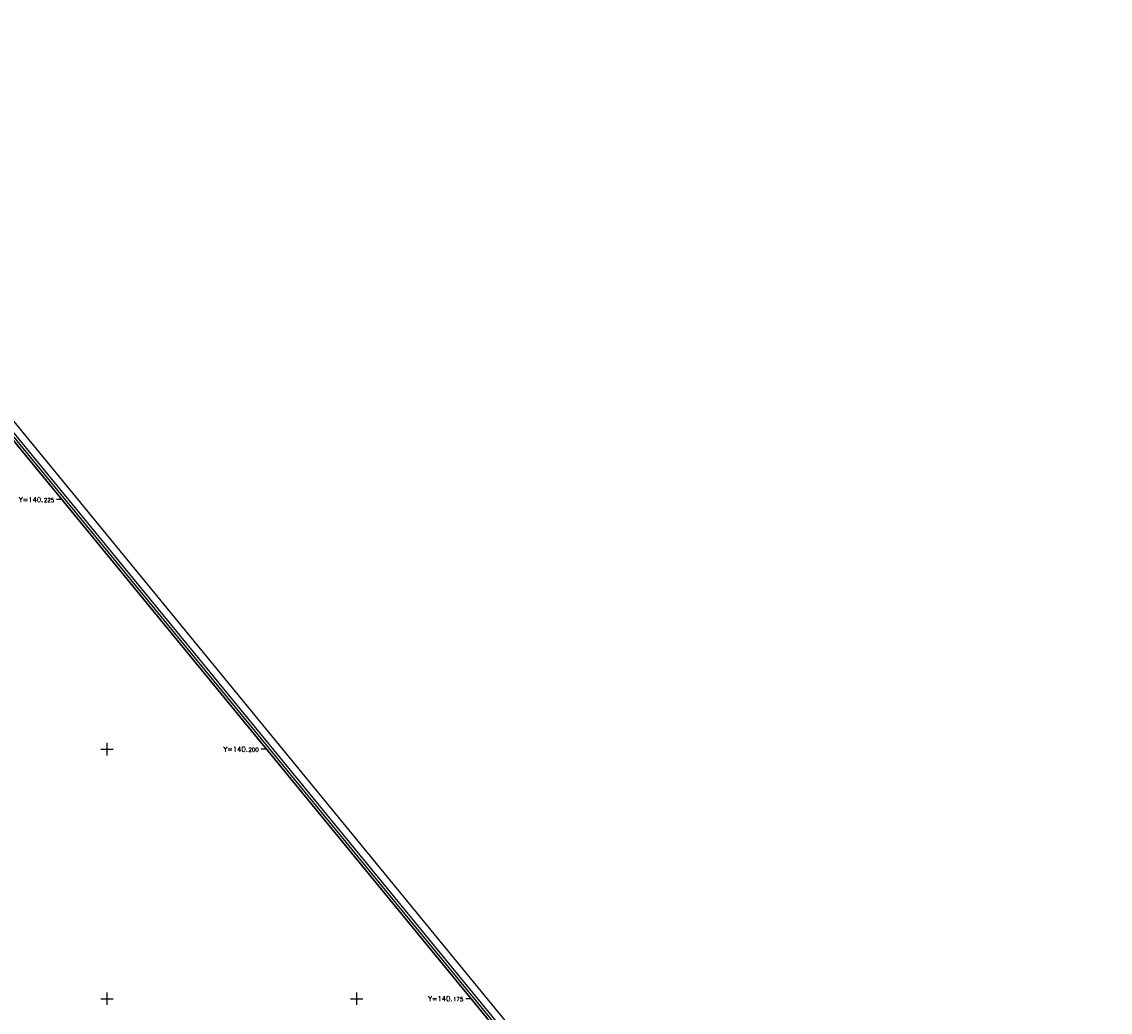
# Model space of a CAD drawing. Header units: feet. Extents: x 529188 to 529675, y 139816 to 140273.
# Tile 118 of 118: x 529566 to 529675, y 140174 to 140273. Entities that reach past the tile are written whole.
import ezdxf
from ezdxf.enums import TextEntityAlignment as Align

# ---------------------------------------------------------------- set-up
doc = ezdxf.new("R2010")
doc.units = ezdxf.units.FT
doc.header["$LTSCALE"] = 2
doc.header["$MEASUREMENT"] = 0
for name, color, linetype in [('cadre250', 7, 'CONTINUOUS'), ('CARROYAGE', 7, 'CONTINUOUS'), ('CARROYAGE LAMBERT', 7, 'CONTINUOUS')]:
    doc.layers.add(name, color=color, linetype=linetype)
doc.styles.get("Standard").update_dxf_attribs({"font": 'ROMANS.SHX'})

msp = doc.modelspace()

# ---------------------------------------------------------------- linework, layer by layer
at = {"layer": 'cadre250', "flags": 128}
for points in [[(529227.59, 140022.76), (529532.84, 140272.88), (529675.45, 140098.84), (529330.55, 139816.24), (529234.37, 139933.62)], [(529228.06, 140022.18), (529532.74, 140271.82), (529674.39, 140098.94), (529330.66, 139817.29), (529234.95, 139934.09)], [(529228.22, 140021.98), (529532.7, 140271.47), (529674.04, 140098.98), (529330.69, 139817.64), (529235.15, 139934.25)], [(529228.38, 140021.79), (529532.67, 140271.12), (529673.69, 140099.01), (529330.73, 139818), (529235.34, 139934.41)]]:
    msp.add_lwpolyline(points, dxfattribs=at)
at = {"layer": 'CARROYAGE'}
for p, q in [((529570.46, 140225), (529569.96, 140225)), ((529575, 140199.38), (529575, 140200.62)), ((529574.38, 140200), (529575.62, 140200)), ((529590.94, 140200), (529590.44, 140200)), ((529575, 140174.38), (529575, 140175.62)), ((529600, 140174.38), (529600, 140175.62)), ((529574.38, 140175), (529575.62, 140175)), ((529599.38, 140175), (529600.62, 140175)), ((529611.42, 140175), (529610.92, 140175))]:
    msp.add_line(p, q, dxfattribs=at)
at = {"layer": 'CARROYAGE LAMBERT', "flags": 128}
msp.add_lwpolyline([(529369.4, 139849.69), (529673.69, 140099.01), (529532.67, 140271.12), (529228.38, 140021.79)], close=True, dxfattribs=at)
at = {"layer": 'CARROYAGE LAMBERT'}
msp.add_lwpolyline([(529369.4, 139849.69), (529673.69, 140099.01), (529532.67, 140271.12), (529228.38, 140021.79)], close=True, dxfattribs=at)

# ---------------------------------------------------------------- texts
for s, height, p in [('Y=140.', 0.5, (529568.62, 140224.75)), ('225', 0.4, (529569.71, 140224.75)), ('Y=140.', 0.5, (529589.1, 140199.75)), ('200', 0.4, (529590.19, 140199.75)), ('Y=140.', 0.5, (529609.59, 140174.75)), ('175', 0.4, (529610.67, 140174.75))]:
    msp.add_text(s, height=height, dxfattribs=at).set_placement(p, align=Align.RIGHT)

doc.saveas('drawing.dxf')
